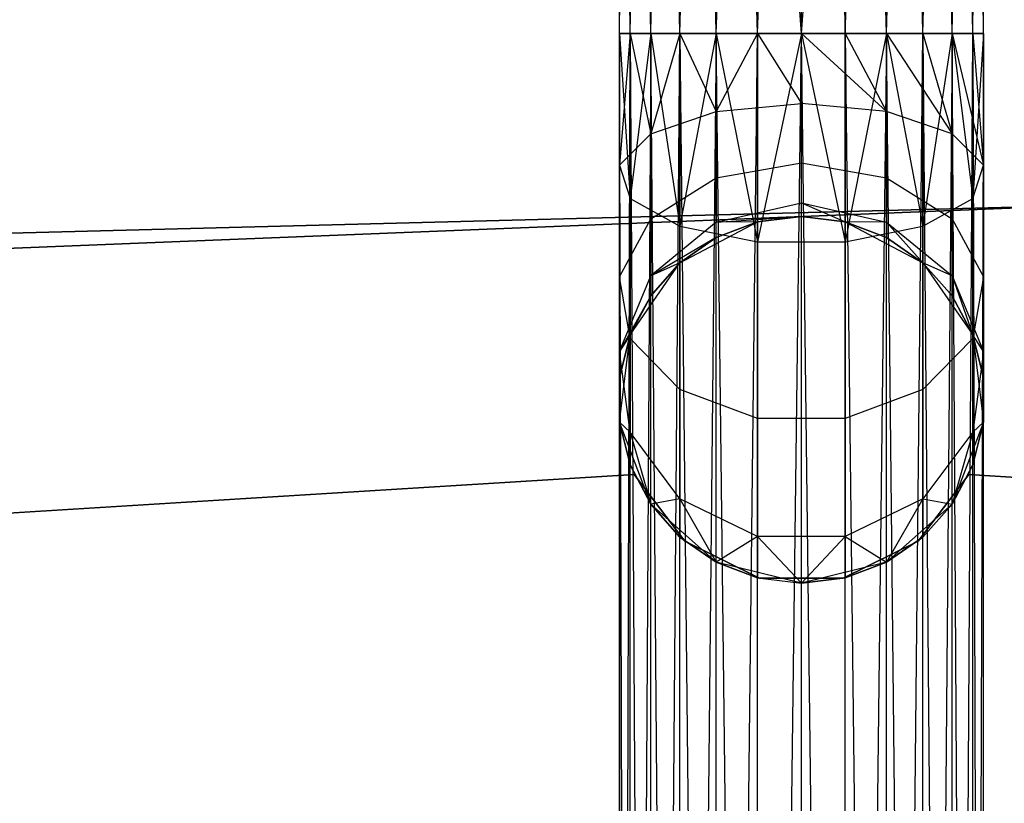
# Model space of a CAD drawing. Extents: x -91 to 92, y -91 to 92.
# Tile 153 of 256: x -4.05 to 1.32, y 59.09 to 63.36. Entities that reach past the tile are written whole.
import ezdxf

# ---------------------------------------------------------------- set-up
doc = ezdxf.new("R2010")
doc.units = 0
doc.header["$LTSCALE"] = 25.4
doc.layers.get('0').update_dxf_attribs({"linetype": 'CONTINUOUS'})

# ---------------------------------------------------------------- blocks, each defined once
blk = doc.blocks.new('NL2500012258_STL_2')
at = {"color": 0}
for p, q in [((91.4683, 62.8602, 27.3795), (91.526, 70.5521, 27.1454)), ((91.4683, 62.8602, 27.3795), (91.526, 70.5521, 27.1454)), ((91.4683, 62.8602, 27.3795), (91.4683, 70.5521, 27.6205)), ((91.4683, 62.8602, 27.3795), (91.4683, 70.5521, 27.6205)), ((91.4683, 62.8602, 27.6205), (91.4683, 70.5521, 27.6205)), ((91.4683, 62.8602, 27.6205), (91.4683, 70.5521, 27.6205)), ((91.526, 62.8602, 27.8546), (91.4683, 70.5521, 27.6205)), ((91.526, 62.8602, 27.8546), (91.4683, 70.5521, 27.6205)), ((91.6381, 62.8602, 26.9319), (91.526, 70.5521, 27.1454)), ((91.526, 62.8602, 27.1454), (91.526, 70.5521, 27.1454)), ((91.6381, 62.8602, 26.9319), (91.526, 70.5521, 27.1454)), ((91.526, 62.8602, 27.1454), (91.526, 70.5521, 27.1454)), ((91.526, 62.8602, 27.8546), (91.6381, 70.5521, 28.0681)), ((91.526, 62.8602, 27.8546), (91.6381, 70.5521, 28.0681)), ((91.6381, 62.8602, 26.9319), (91.7979, 70.5521, 26.7515)), ((91.6381, 62.8602, 26.9319), (91.7979, 70.5521, 26.7515)), ((91.6381, 62.8602, 28.0681), (91.6381, 70.5521, 28.0681)), ((91.6381, 62.8602, 28.0681), (91.6381, 70.5521, 28.0681)), ((91.7979, 62.8602, 28.2485), (91.6381, 70.5521, 28.0681)), ((91.7979, 62.8602, 28.2485), (91.6381, 70.5521, 28.0681)), ((91.9963, 62.8602, 26.6146), (91.7979, 70.5521, 26.7515)), ((91.7979, 62.8602, 26.7515), (91.7979, 70.5521, 26.7515)), ((91.9963, 62.8602, 26.6146), (91.7979, 70.5521, 26.7515)), ((91.7979, 62.8602, 26.7515), (91.7979, 70.5521, 26.7515)), ((91.7979, 62.8602, 28.2485), (91.9963, 70.5521, 28.3855)), ((91.7979, 62.8602, 28.2485), (91.9963, 70.5521, 28.3855)), ((91.9963, 62.8602, 26.6146), (92.2217, 70.5521, 26.5291)), ((91.9963, 62.8602, 26.6146), (92.2217, 70.5521, 26.5291)), ((91.9963, 62.8602, 28.3855), (91.9963, 70.5521, 28.3855)), ((91.9963, 62.8602, 28.3855), (91.9963, 70.5521, 28.3855)), ((92.2217, 62.8602, 28.4709), (91.9963, 70.5521, 28.3855)), ((92.2217, 62.8602, 28.4709), (91.9963, 70.5521, 28.3855)), ((92.2217, 62.8602, 26.5291), (92.2217, 70.5521, 26.5291)), ((92.2217, 62.8602, 26.5291), (92.2217, 70.5521, 26.5291)), ((92.2217, 62.8602, 28.4709), (92.4611, 70.5521, 28.5)), ((92.2217, 62.8602, 28.4709), (92.4611, 70.5521, 28.5)), ((92.4611, 70.5521, 28.5), (92.7004, 62.8602, 28.4709)), ((92.4611, 62.8602, 26.5), (92.4611, 70.5521, 26.5)), ((92.4611, 62.8602, 26.5), (92.4611, 70.5521, 26.5)), ((92.4611, 62.8602, 28.5), (92.4611, 70.5521, 28.5)), ((92.4611, 62.8602, 28.5), (92.4611, 70.5521, 28.5)), ((92.4611, 70.5521, 28.5), (92.7004, 62.8602, 28.4709)), ((92.7004, 62.8602, 28.4709), (92.9258, 70.5521, 28.3855)), ((92.7004, 62.8602, 28.4709), (92.9258, 70.5521, 28.3855)), ((92.9258, 62.8602, 26.6146), (92.7004, 70.5521, 26.5291)), ((92.9258, 62.8602, 26.6146), (92.7004, 70.5521, 26.5291)), ((92.7004, 62.8602, 26.5291), (92.7004, 70.5521, 26.5291)), ((92.7004, 62.8602, 26.5291), (92.7004, 70.5521, 26.5291)), ((92.9258, 62.8602, 28.3855), (92.9258, 70.5521, 28.3855)), ((92.9258, 62.8602, 28.3855), (92.9258, 70.5521, 28.3855)), ((93.1242, 62.8602, 28.2485), (92.9258, 70.5521, 28.3855)), ((93.1242, 62.8602, 28.2485), (92.9258, 70.5521, 28.3855)), ((92.9258, 62.8602, 26.6146), (93.1242, 70.5521, 26.7515)), ((92.9258, 62.8602, 26.6146), (93.1242, 70.5521, 26.7515)), ((93.1242, 62.8602, 28.2485), (93.284, 70.5521, 28.0681)), ((93.1242, 62.8602, 28.2485), (93.284, 70.5521, 28.0681)), ((93.284, 62.8602, 26.9319), (93.1242, 70.5521, 26.7515)), ((93.1242, 62.8602, 26.7515), (93.1242, 70.5521, 26.7515)), ((93.284, 62.8602, 26.9319), (93.1242, 70.5521, 26.7515)), ((93.1242, 62.8602, 26.7515), (93.1242, 70.5521, 26.7515)), ((93.284, 62.8602, 28.0681), (93.284, 70.5521, 28.0681)), ((93.284, 62.8602, 28.0681), (93.284, 70.5521, 28.0681)), ((93.3961, 62.8602, 27.8546), (93.284, 70.5521, 28.0681)), ((93.3961, 62.8602, 27.8546), (93.284, 70.5521, 28.0681)), ((93.284, 62.8602, 26.9319), (93.3961, 70.5521, 27.1454)), ((93.284, 62.8602, 26.9319), (93.3961, 70.5521, 27.1454)), ((93.3961, 62.8602, 27.8546), (93.4538, 70.5521, 27.6205)), ((93.3961, 62.8602, 27.8546), (93.4538, 70.5521, 27.6205)), ((93.4538, 62.8602, 27.3795), (93.3961, 70.5521, 27.1454)), ((93.3961, 62.8602, 27.1454), (93.3961, 70.5521, 27.1454)), ((93.4538, 62.8602, 27.3795), (93.3961, 70.5521, 27.1454)), ((93.3961, 62.8602, 27.1454), (93.3961, 70.5521, 27.1454)), ((93.4538, 62.8602, 27.6205), (93.4538, 70.5521, 27.6205)), ((93.4538, 62.8602, 27.6205), (93.4538, 70.5521, 27.6205)), ((93.4538, 62.8602, 27.3795), (93.4538, 70.5521, 27.6205)), ((93.4538, 62.8602, 27.3795), (93.4538, 70.5521, 27.6205)), ((92.2217, 62.8602, 178.4709), (92.2217, 65.9961, 178.2352)), ((92.2217, 62.8602, 178.4709), (92.2217, 65.9961, 178.2352)), ((92.4611, 62.8602, 178.5), (92.2217, 65.9961, 178.2352)), ((92.4611, 62.8602, 178.5), (92.2217, 65.9961, 178.2352)), ((92.4611, 62.8602, 178.5), (92.7004, 65.9961, 178.2352)), ((92.4611, 62.8602, 178.5), (92.7004, 65.9961, 178.2352)), ((92.7004, 62.8602, 178.4709), (92.7004, 65.9961, 178.2352)), ((92.7004, 62.8602, 178.4709), (92.7004, 65.9961, 178.2352)), ((91.7979, 62.8602, 178.2485), (91.7979, 65.9628, 178.0152)), ((91.7979, 62.8602, 178.2485), (91.7979, 65.9628, 178.0152)), ((93.1242, 62.8602, 178.2485), (93.1242, 65.9628, 178.0152)), ((93.1242, 62.8602, 178.2485), (93.1242, 65.9628, 178.0152)), ((91.526, 62.8602, 177.8546), (91.526, 65.9039, 177.6258)), ((91.526, 62.8602, 177.8546), (91.526, 65.9039, 177.6258)), ((93.3961, 62.8602, 177.8546), (93.3961, 65.9039, 177.6258)), ((93.3961, 62.8602, 177.8546), (93.3961, 65.9039, 177.6258)), ((91.4683, 62.8602, 177.3795), (91.4683, 65.8329, 177.156)), ((91.4683, 62.8602, 177.3795), (91.4683, 65.8329, 177.156)), ((93.4538, 62.8602, 177.3795), (93.4538, 65.8329, 177.156)), ((93.4538, 62.8602, 177.3795), (93.4538, 65.8329, 177.156)), ((91.6381, 62.8602, 176.9319), (91.6381, 65.7659, 176.7135)), ((91.6381, 62.8602, 176.9319), (91.6381, 65.7659, 176.7135)), ((93.284, 62.8602, 176.9319), (93.284, 65.7659, 176.7135)), ((93.284, 62.8602, 176.9319), (93.284, 65.7659, 176.7135)), ((91.9963, 62.8602, 176.6145), (91.9963, 65.7185, 176.3996)), ((91.9963, 62.8602, 176.6145), (91.9963, 65.7185, 176.3996)), ((92.4611, 62.8602, 176.5), (92.4611, 65.7013, 176.2864)), ((92.4611, 62.8602, 176.5), (92.4611, 65.7013, 176.2864)), ((92.9258, 62.8602, 176.6145), (92.9258, 65.7185, 176.3996)), ((92.9258, 62.8602, 176.6145), (92.9258, 65.7185, 176.3996)), ((91.4683, 62.8602, 177.3795), (91.4683, 43.6102, 177.6205)), ((91.4683, 43.6102, 177.3795), (91.4683, 62.8602, 177.3795)), ((91.4683, 62.8602, 177.3795), (91.4683, 43.6102, 177.6205)), ((91.4683, 43.6102, 177.6205), (91.526, 62.8602, 177.8546)), ((91.526, 62.8602, 177.8546), (91.4683, 62.8602, 177.3795)), ((91.4683, 43.6102, 177.6205), (91.526, 62.8602, 177.8546)), ((91.526, 43.6102, 177.1454), (91.4683, 62.8602, 177.3795)), ((91.4683, 62.8602, 177.3795), (91.6381, 62.8602, 176.9319)), ((91.526, 43.6102, 177.1454), (91.4683, 62.8602, 177.3795)), ((91.4683, 43.6102, 177.3795), (91.4683, 62.8602, 177.3795)), ((91.4683, 62.8602, 177.3795), (91.6381, 62.8602, 176.9319)), ((91.526, 62.8602, 177.8546), (91.4683, 62.8602, 177.3795)), ((91.526, 62.8602, 27.1454), (91.4683, 62.8602, 27.3795)), ((91.4683, 62.8602, 27.3795), (91.4683, 62.1409, 27.2364)), ((91.4683, 62.8602, 27.6205), (91.4683, 62.1409, 27.2364)), ((91.4683, 62.8602, 27.6205), (91.526, 62.8602, 27.8546)), ((91.4683, 62.8602, 27.6205), (91.526, 62.8602, 27.8546)), ((91.4683, 62.8602, 27.6205), (91.526, 61.9591, 27.6754)), ((91.4683, 62.8602, 27.6205), (91.526, 61.9591, 27.6754)), ((91.4683, 62.8602, 27.6205), (91.4683, 62.1409, 27.2364)), ((91.4683, 62.8602, 27.3795), (91.4683, 62.1409, 27.2364)), ((91.526, 62.8602, 27.1454), (91.4683, 62.8602, 27.3795)), ((91.526, 62.8602, 27.1454), (91.4683, 62.1409, 27.2364)), ((91.526, 62.8602, 27.1454), (91.4683, 62.1409, 27.2364)), ((91.526, 62.8602, 177.8546), (91.6381, 43.6102, 178.0681)), ((91.7979, 62.8602, 178.2485), (91.526, 62.8602, 177.8546)), ((91.526, 43.6102, 177.8546), (91.526, 62.8602, 177.8546)), ((91.526, 43.6102, 177.8546), (91.526, 62.8602, 177.8546)), ((91.526, 62.8602, 177.8546), (91.6381, 43.6102, 178.0681)), ((91.6381, 62.8602, 176.9319), (91.526, 43.6102, 177.1454)), ((91.6381, 62.8602, 176.9319), (91.526, 43.6102, 177.1454)), ((91.7979, 62.8602, 178.2485), (91.526, 62.8602, 177.8546)), ((91.6381, 62.8602, 26.9319), (91.526, 62.8602, 27.1454)), ((91.526, 62.8602, 27.8546), (91.6381, 62.8602, 28.0681)), ((91.6381, 62.8602, 28.0681), (91.526, 61.9591, 27.6754)), ((91.526, 62.8602, 27.8546), (91.6381, 62.8602, 28.0681)), ((91.526, 62.8602, 27.8546), (91.526, 61.9591, 27.6754)), ((91.6381, 62.8602, 28.0681), (91.526, 61.9591, 27.6754)), ((91.526, 62.8602, 27.8546), (91.526, 61.9591, 27.6754)), ((91.526, 62.8602, 27.1454), (91.6381, 62.3122, 26.8229)), ((91.6381, 62.8602, 26.9319), (91.526, 62.8602, 27.1454)), ((91.526, 62.8602, 27.1454), (91.6381, 62.3122, 26.8229)), ((91.6381, 43.6102, 178.0681), (91.7979, 62.8602, 178.2485)), ((91.6381, 43.6102, 178.0681), (91.7979, 62.8602, 178.2485)), ((91.7979, 43.6102, 176.7515), (91.6381, 62.8602, 176.9319)), ((91.6381, 62.8602, 176.9319), (91.9963, 62.8602, 176.6145)), ((91.7979, 43.6102, 176.7515), (91.6381, 62.8602, 176.9319)), ((91.6381, 43.6102, 176.9319), (91.6381, 62.8602, 176.9319)), ((91.6381, 43.6102, 176.9319), (91.6381, 62.8602, 176.9319)), ((91.6381, 62.8602, 176.9319), (91.9963, 62.8602, 176.6145)), ((91.7979, 62.8602, 26.7515), (91.6381, 62.8602, 26.9319)), ((91.6381, 62.8602, 28.0681), (91.7979, 62.8602, 28.2485)), ((91.6381, 62.8602, 28.0681), (91.7979, 62.8602, 28.2485)), ((91.6381, 62.8602, 28.0681), (91.7979, 61.8084, 28.0393)), ((91.6381, 62.8602, 28.0681), (91.7979, 61.8084, 28.0393)), ((91.6381, 62.8602, 26.9319), (91.6381, 62.3122, 26.8229)), ((91.6381, 62.8602, 26.9319), (91.6381, 62.3122, 26.8229)), ((91.7979, 62.8602, 26.7515), (91.6381, 62.8602, 26.9319)), ((91.7979, 62.8602, 26.7515), (91.6381, 62.3122, 26.8229)), ((91.7979, 62.8602, 26.7515), (91.6381, 62.3122, 26.8229)), ((91.7979, 62.8602, 178.2485), (91.9963, 43.6102, 178.3855)), ((92.2217, 62.8602, 178.4709), (91.7979, 62.8602, 178.2485)), ((91.7979, 43.6102, 178.2485), (91.7979, 62.8602, 178.2485)), ((91.7979, 43.6102, 178.2485), (91.7979, 62.8602, 178.2485)), ((91.7979, 62.8602, 178.2485), (91.9963, 43.6102, 178.3855)), ((91.9963, 62.8602, 176.6145), (91.7979, 43.6102, 176.7515)), ((91.9963, 62.8602, 176.6145), (91.7979, 43.6102, 176.7515)), ((92.2217, 62.8602, 178.4709), (91.7979, 62.8602, 178.2485)), ((91.9963, 62.8602, 26.6146), (91.7979, 62.8602, 26.7515)), ((91.7979, 62.8602, 28.2485), (91.9963, 62.8602, 28.3855)), ((91.9963, 62.8602, 28.3855), (91.7979, 61.8084, 28.0393)), ((91.7979, 62.8602, 28.2485), (91.9963, 62.8602, 28.3855)), ((91.7979, 62.8602, 28.2485), (91.7979, 61.8084, 28.0393)), ((91.9963, 62.8602, 28.3855), (91.7979, 61.8084, 28.0393)), ((91.7979, 62.8602, 28.2485), (91.7979, 61.8084, 28.0393)), ((91.7979, 62.8602, 26.7515), (91.9963, 62.4337, 26.5297)), ((91.7979, 62.8602, 26.7515), (91.9963, 62.4337, 26.5297)), ((91.9963, 62.8602, 26.6146), (91.7979, 62.8602, 26.7515)), ((91.9963, 43.6102, 178.3855), (92.2217, 62.8602, 178.4709)), ((91.9963, 43.6102, 178.3855), (92.2217, 62.8602, 178.4709)), ((92.2217, 43.6102, 176.5291), (91.9963, 62.8602, 176.6145)), ((91.9963, 62.8602, 176.6145), (92.4611, 62.8602, 176.5)), ((92.2217, 43.6102, 176.5291), (91.9963, 62.8602, 176.6145)), ((91.9963, 43.6102, 176.6145), (91.9963, 62.8602, 176.6145)), ((91.9963, 43.6102, 176.6145), (91.9963, 62.8602, 176.6145)), ((91.9963, 62.8602, 176.6145), (92.4611, 62.8602, 176.5)), ((92.2217, 62.8602, 26.5291), (91.9963, 62.8602, 26.6146)), ((91.9963, 62.8602, 28.3855), (92.2217, 62.8602, 28.4709)), ((91.9963, 62.8602, 28.3855), (92.2217, 62.8602, 28.4709)), ((91.9963, 62.8602, 28.3855), (92.2217, 61.7232, 28.2448)), ((91.9963, 62.8602, 28.3855), (92.2217, 61.7232, 28.2448)), ((91.9963, 62.8602, 26.6146), (91.9963, 62.4337, 26.5297)), ((91.9963, 62.8602, 26.6146), (91.9963, 62.4337, 26.5297)), ((92.2217, 62.8602, 26.5291), (91.9963, 62.8602, 26.6146)), ((92.2217, 62.8602, 26.5291), (91.9963, 62.4337, 26.5297)), ((92.2217, 62.8602, 26.5291), (91.9963, 62.4337, 26.5297)), ((92.2217, 43.6102, 178.4709), (92.2217, 62.8602, 178.4709)), ((92.2217, 43.6102, 178.4709), (92.2217, 62.8602, 178.4709)), ((92.4611, 62.8602, 178.5), (92.2217, 62.8602, 178.4709)), ((92.2217, 43.6102, 176.5291), (92.4611, 62.8602, 176.5)), ((92.2217, 43.6102, 176.5291), (92.4611, 62.8602, 176.5)), ((92.4611, 62.8602, 178.5), (92.2217, 62.8602, 178.4709)), ((92.4611, 62.8602, 26.5), (92.2217, 62.8602, 26.5291)), ((92.2217, 62.8602, 28.4709), (92.4611, 62.8602, 28.5)), ((92.4611, 62.8602, 28.5), (92.2217, 61.7232, 28.2448)), ((92.2217, 62.8602, 28.4709), (92.4611, 62.8602, 28.5)), ((92.2217, 62.8602, 28.4709), (92.2217, 61.7232, 28.2448)), ((92.4611, 62.8602, 28.5), (92.2217, 61.7232, 28.2448)), ((92.2217, 62.8602, 28.4709), (92.2217, 61.7232, 28.2448)), ((92.2217, 62.8602, 26.5291), (92.4611, 62.4775, 26.4239)), ((92.2217, 62.8602, 26.5291), (92.4611, 62.4775, 26.4239)), ((92.4611, 62.8602, 26.5), (92.2217, 62.8602, 26.5291)), ((92.4611, 62.8602, 176.5), (92.9258, 62.8602, 176.6145)), ((92.7004, 43.6102, 176.5291), (92.4611, 62.8602, 176.5)), ((92.4611, 43.6102, 178.5), (92.4611, 62.8602, 178.5)), ((92.4611, 43.6102, 178.5), (92.4611, 62.8602, 178.5)), ((92.7004, 62.8602, 178.4709), (92.4611, 62.8602, 178.5)), ((92.4611, 43.6102, 176.5), (92.4611, 62.8602, 176.5)), ((92.7004, 43.6102, 176.5291), (92.4611, 62.8602, 176.5)), ((92.4611, 43.6102, 176.5), (92.4611, 62.8602, 176.5)), ((92.7004, 62.8602, 178.4709), (92.4611, 62.8602, 178.5)), ((92.4611, 62.8602, 176.5), (92.9258, 62.8602, 176.6145)), ((92.7004, 62.8602, 26.5291), (92.4611, 62.8602, 26.5)), ((92.4611, 62.8602, 28.5), (92.7004, 62.8602, 28.4709)), ((92.4611, 62.4775, 26.4239), (92.4611, 62.8602, 26.5)), ((92.4611, 62.8602, 26.5), (92.9258, 62.4337, 26.5297)), ((92.7004, 62.8602, 26.5291), (92.4611, 62.8602, 26.5)), ((92.4611, 62.8602, 26.5), (92.9258, 62.4337, 26.5297)), ((92.4611, 62.8602, 28.5), (92.7004, 62.8602, 28.4709)), ((92.4611, 62.8602, 28.5), (92.7004, 61.7232, 28.2448)), ((92.4611, 62.8602, 28.5), (92.7004, 61.7232, 28.2448)), ((92.4611, 62.4775, 26.4239), (92.4611, 62.8602, 26.5)), ((92.9258, 62.8602, 176.6145), (92.7004, 43.6102, 176.5291)), ((92.9258, 62.8602, 176.6145), (92.7004, 43.6102, 176.5291)), ((92.7004, 62.8602, 178.4709), (92.9258, 43.6102, 178.3855)), ((93.1242, 62.8602, 178.2485), (92.7004, 62.8602, 178.4709)), ((92.7004, 43.6102, 178.4709), (92.7004, 62.8602, 178.4709)), ((92.7004, 43.6102, 178.4709), (92.7004, 62.8602, 178.4709)), ((92.7004, 62.8602, 178.4709), (92.9258, 43.6102, 178.3855)), ((93.1242, 62.8602, 178.2485), (92.7004, 62.8602, 178.4709)), ((92.7004, 62.8602, 28.4709), (92.9258, 62.8602, 28.3855)), ((92.9258, 62.8602, 26.6146), (92.7004, 62.8602, 26.5291)), ((92.7004, 62.8602, 26.5291), (92.9258, 62.4337, 26.5297)), ((92.7004, 62.8602, 26.5291), (92.9258, 62.4337, 26.5297)), ((92.9258, 62.8602, 26.6146), (92.7004, 62.8602, 26.5291)), ((92.9258, 62.8602, 28.3855), (92.7004, 61.7232, 28.2448)), ((92.7004, 62.8602, 28.4709), (92.9258, 62.8602, 28.3855)), ((92.7004, 62.8602, 28.4709), (92.7004, 61.7232, 28.2448)), ((92.9258, 62.8602, 28.3855), (92.7004, 61.7232, 28.2448)), ((92.7004, 62.8602, 28.4709), (92.7004, 61.7232, 28.2448)), ((93.1242, 43.6102, 176.7515), (92.9258, 62.8602, 176.6145)), ((92.9258, 62.8602, 176.6145), (93.284, 62.8602, 176.9319)), ((93.1242, 43.6102, 176.7515), (92.9258, 62.8602, 176.6145)), ((92.9258, 43.6102, 176.6145), (92.9258, 62.8602, 176.6145)), ((92.9258, 43.6102, 176.6145), (92.9258, 62.8602, 176.6145)), ((92.9258, 43.6102, 178.3855), (93.1242, 62.8602, 178.2485)), ((92.9258, 43.6102, 178.3855), (93.1242, 62.8602, 178.2485)), ((92.9258, 62.8602, 176.6145), (93.284, 62.8602, 176.9319)), ((92.9258, 62.8602, 28.3855), (93.1242, 62.8602, 28.2485)), ((93.1242, 62.8602, 26.7515), (92.9258, 62.8602, 26.6146)), ((92.9258, 62.8602, 26.6146), (92.9258, 62.4337, 26.5297)), ((92.9258, 62.8602, 26.6146), (92.9258, 62.4337, 26.5297)), ((92.9258, 62.8602, 26.6146), (93.284, 62.3122, 26.8229)), ((93.1242, 62.8602, 26.7515), (92.9258, 62.8602, 26.6146)), ((92.9258, 62.8602, 26.6146), (93.284, 62.3122, 26.8229)), ((92.9258, 62.8602, 28.3855), (93.1242, 62.8602, 28.2485)), ((92.9258, 62.8602, 28.3855), (93.1242, 61.8084, 28.0393)), ((92.9258, 62.8602, 28.3855), (93.1242, 61.8084, 28.0393)), ((93.284, 62.8602, 176.9319), (93.1242, 43.6102, 176.7515)), ((93.284, 62.8602, 176.9319), (93.1242, 43.6102, 176.7515)), ((93.1242, 62.8602, 178.2485), (93.284, 43.6102, 178.0681)), ((93.3961, 62.8602, 177.8546), (93.1242, 62.8602, 178.2485)), ((93.1242, 43.6102, 178.2485), (93.1242, 62.8602, 178.2485)), ((93.1242, 43.6102, 178.2485), (93.1242, 62.8602, 178.2485)), ((93.1242, 62.8602, 178.2485), (93.284, 43.6102, 178.0681)), ((93.3961, 62.8602, 177.8546), (93.1242, 62.8602, 178.2485)), ((93.1242, 62.8602, 28.2485), (93.284, 62.8602, 28.0681)), ((93.284, 62.8602, 26.9319), (93.1242, 62.8602, 26.7515)), ((93.1242, 62.8602, 26.7515), (93.284, 62.3122, 26.8229)), ((93.1242, 62.8602, 26.7515), (93.284, 62.3122, 26.8229)), ((93.284, 62.8602, 26.9319), (93.1242, 62.8602, 26.7515)), ((93.284, 62.8602, 28.0681), (93.1242, 61.8084, 28.0393)), ((93.1242, 62.8602, 28.2485), (93.284, 62.8602, 28.0681)), ((93.1242, 62.8602, 28.2485), (93.1242, 61.8084, 28.0393)), ((93.284, 62.8602, 28.0681), (93.1242, 61.8084, 28.0393)), ((93.1242, 62.8602, 28.2485), (93.1242, 61.8084, 28.0393)), ((93.3961, 43.6102, 177.1454), (93.284, 62.8602, 176.9319)), ((93.284, 62.8602, 176.9319), (93.4538, 62.8602, 177.3795)), ((93.3961, 43.6102, 177.1454), (93.284, 62.8602, 176.9319)), ((93.284, 43.6102, 176.9319), (93.284, 62.8602, 176.9319)), ((93.284, 43.6102, 176.9319), (93.284, 62.8602, 176.9319)), ((93.284, 43.6102, 178.0681), (93.3961, 62.8602, 177.8546)), ((93.284, 43.6102, 178.0681), (93.3961, 62.8602, 177.8546)), ((93.284, 62.8602, 176.9319), (93.4538, 62.8602, 177.3795)), ((93.284, 62.8602, 28.0681), (93.3961, 62.8602, 27.8546)), ((93.3961, 62.8602, 27.1454), (93.284, 62.8602, 26.9319)), ((93.284, 62.8602, 26.9319), (93.284, 62.3122, 26.8229)), ((93.284, 62.8602, 26.9319), (93.284, 62.3122, 26.8229)), ((93.284, 62.8602, 26.9319), (93.4538, 62.1409, 27.2364)), ((93.284, 62.8602, 26.9319), (93.4538, 62.1409, 27.2364)), ((93.3961, 62.8602, 27.1454), (93.284, 62.8602, 26.9319)), ((93.284, 62.8602, 28.0681), (93.3961, 62.8602, 27.8546)), ((93.284, 62.8602, 28.0681), (93.3961, 61.9591, 27.6754)), ((93.284, 62.8602, 28.0681), (93.3961, 61.9591, 27.6754)), ((93.4538, 62.8602, 177.3795), (93.3961, 43.6102, 177.1454)), ((93.3961, 62.8602, 177.8546), (93.4538, 43.6102, 177.6205)), ((93.4538, 62.8602, 177.3795), (93.3961, 62.8602, 177.8546)), ((93.4538, 62.8602, 177.3795), (93.3961, 43.6102, 177.1454)), ((93.3961, 43.6102, 177.8546), (93.3961, 62.8602, 177.8546)), ((93.3961, 43.6102, 177.8546), (93.3961, 62.8602, 177.8546)), ((93.3961, 62.8602, 177.8546), (93.4538, 43.6102, 177.6205)), ((93.4538, 62.8602, 177.3795), (93.3961, 62.8602, 177.8546)), ((93.3961, 62.8602, 27.8546), (93.4538, 62.8602, 27.6205)), ((93.4538, 62.8602, 27.3795), (93.3961, 62.8602, 27.1454)), ((93.3961, 62.8602, 27.1454), (93.4538, 62.1409, 27.2364)), ((93.4538, 62.8602, 27.3795), (93.3961, 62.8602, 27.1454)), ((93.3961, 62.8602, 27.1454), (93.4538, 62.1409, 27.2364)), ((93.4538, 62.8602, 27.6205), (93.3961, 61.9591, 27.6754)), ((93.3961, 62.8602, 27.8546), (93.4538, 62.8602, 27.6205)), ((93.3961, 62.8602, 27.8546), (93.3961, 61.9591, 27.6754)), ((93.4538, 62.8602, 27.6205), (93.3961, 61.9591, 27.6754)), ((93.3961, 62.8602, 27.8546), (93.3961, 61.9591, 27.6754)), ((93.4538, 43.6102, 177.3795), (93.4538, 62.8602, 177.3795)), ((93.4538, 43.6102, 177.6205), (93.4538, 62.8602, 177.3795)), ((93.4538, 43.6102, 177.6205), (93.4538, 62.8602, 177.3795)), ((93.4538, 43.6102, 177.3795), (93.4538, 62.8602, 177.3795)), ((93.4538, 62.8602, 27.6205), (93.4538, 62.1409, 27.2364)), ((93.4538, 62.8602, 27.3795), (93.4538, 62.1409, 27.2364)), ((93.4538, 62.8602, 27.3795), (93.4538, 62.1409, 27.2364)), ((93.4538, 62.8602, 27.6205), (93.4538, 62.1409, 27.2364)), ((91.9963, 62.4337, 26.5297), (92.4611, 62.4775, 26.4239)), ((91.9963, 62.4337, 26.5297), (92.4611, 62.4775, 26.4239)), ((92.9258, 62.4337, 26.5297), (92.4611, 62.4775, 26.4239)), ((92.4611, 62.1531, 26.2071), (92.4611, 62.4775, 26.4239)), ((92.9258, 62.4337, 26.5297), (92.4611, 62.4775, 26.4239)), ((92.4611, 62.1531, 26.2071), (92.4611, 62.4775, 26.4239)), ((91.6381, 62.3122, 26.8229), (91.9963, 62.4337, 26.5297)), ((91.6381, 62.3122, 26.8229), (91.9963, 62.4337, 26.5297)), ((91.9963, 62.4337, 26.5297), (91.9963, 62.0721, 26.2881)), ((91.9963, 62.4337, 26.5297), (91.9963, 62.0721, 26.2881)), ((93.284, 62.3122, 26.8229), (92.9258, 62.4337, 26.5297)), ((92.9258, 62.4337, 26.5297), (92.9258, 62.0721, 26.2881)), ((92.9258, 62.4337, 26.5297), (92.9258, 62.0721, 26.2881)), ((93.284, 62.3122, 26.8229), (92.9258, 62.4337, 26.5297)), ((91.6381, 62.3122, 26.8229), (91.4683, 62.1409, 27.2364)), ((91.6381, 62.3122, 26.8229), (91.4683, 62.1409, 27.2364)), ((91.6381, 62.3122, 26.8229), (91.6381, 61.8476, 26.5125)), ((91.6381, 62.3122, 26.8229), (91.6381, 61.8476, 26.5125)), ((93.4538, 62.1409, 27.2364), (93.284, 62.3122, 26.8229)), ((93.284, 62.3122, 26.8229), (93.284, 61.8476, 26.5125)), ((93.284, 62.3122, 26.8229), (93.284, 61.8476, 26.5125)), ((93.4538, 62.1409, 27.2364), (93.284, 62.3122, 26.8229)), ((91.4683, 62.1409, 27.2364), (91.526, 61.9591, 27.6754)), ((91.4683, 62.1409, 27.2364), (91.526, 61.9591, 27.6754)), ((91.4683, 62.1409, 27.2364), (91.4683, 61.5312, 26.829)), ((91.4683, 62.1409, 27.2364), (91.4683, 61.5312, 26.829)), ((91.9963, 62.0721, 26.2881), (92.4611, 62.1531, 26.2071)), ((91.9963, 62.0721, 26.2881), (92.4611, 62.1531, 26.2071)), ((92.4611, 61.9363, 25.8827), (92.4611, 62.1531, 26.2071)), ((92.4611, 62.1531, 26.2071), (92.9258, 62.0721, 26.2881)), ((92.4611, 62.1531, 26.2071), (92.9258, 62.0721, 26.2881)), ((92.4611, 61.9363, 25.8827), (92.4611, 62.1531, 26.2071)), ((93.3961, 61.9591, 27.6754), (93.4538, 62.1409, 27.2364)), ((93.3961, 61.9591, 27.6754), (93.4538, 62.1409, 27.2364)), ((93.4538, 62.1409, 27.2364), (93.4538, 61.5312, 26.829)), ((93.4538, 62.1409, 27.2364), (93.4538, 61.5312, 26.829)), ((91.6381, 61.8476, 26.5125), (91.9963, 62.0721, 26.2881)), ((91.6381, 61.8476, 26.5125), (91.9963, 62.0721, 26.2881)), ((91.9963, 62.0721, 26.2881), (91.9963, 61.8305, 25.9265)), ((91.9963, 62.0721, 26.2881), (91.9963, 61.8305, 25.9265)), ((92.9258, 62.0721, 26.2881), (92.9258, 61.8305, 25.9265)), ((92.9258, 62.0721, 26.2881), (92.9258, 61.8305, 25.9265)), ((92.9258, 62.0721, 26.2881), (93.284, 61.8476, 26.5125)), ((92.9258, 62.0721, 26.2881), (93.284, 61.8476, 26.5125)), ((94.0399, 61.9238, 19), (85.9429, 61.6, 19)), ((85.9429, 61.6, 20), (94.0399, 61.9238, 20)), ((94.0399, 61.9238, 19), (85.9429, 61.6, 19)), ((85.9429, 61.6, 20), (94.0399, 61.9238, 20)), ((86.8012, 61.735, 26.5), (94.9084, 61.9456, 26.5)), ((94.9084, 61.9456, 17), (86.8012, 61.735, 17)), ((94.9084, 61.9456, 17), (86.8012, 61.735, 17)), ((86.8012, 61.735, 26.5), (94.9084, 61.9456, 26.5)), ((91.526, 61.9591, 27.6754), (91.7979, 61.8084, 28.0393)), ((91.526, 61.9591, 27.6754), (91.7979, 61.8084, 28.0393)), ((91.526, 61.9591, 27.6754), (91.526, 61.1952, 27.165)), ((91.526, 61.9591, 27.6754), (91.526, 61.1952, 27.165)), ((91.9963, 61.8305, 25.9265), (92.4611, 61.9363, 25.8827)), ((91.9963, 61.8305, 25.9265), (92.4611, 61.9363, 25.8827)), ((92.4611, 61.8602, 25.5), (92.4611, 61.9363, 25.8827)), ((92.4611, 61.9363, 25.8827), (92.7004, 61.8311, 25.5)), ((92.4611, 61.9363, 25.8827), (92.7004, 61.8311, 25.5)), ((92.4611, 61.9363, 25.8827), (92.9258, 61.8305, 25.9265)), ((92.4611, 61.9363, 25.8827), (92.9258, 61.8305, 25.9265)), ((92.4611, 61.8602, 25.5), (92.4611, 61.9363, 25.8827)), ((93.1242, 61.8084, 28.0393), (93.3961, 61.9591, 27.6754)), ((93.1242, 61.8084, 28.0393), (93.3961, 61.9591, 27.6754)), ((93.3961, 61.9591, 27.6754), (93.3961, 61.1952, 27.165)), ((93.3961, 61.9591, 27.6754), (93.3961, 61.1952, 27.165)), ((91.9963, 61.8305, 25.9265), (92.4611, 61.8602, 25.5)), ((91.9963, 61.8305, 25.9265), (92.4611, 61.8602, 25.5)), ((92.2217, 61.8311, 20), (92.4611, 61.8602, 20)), ((92.4611, 61.8602, 25.5), (92.2217, 61.8311, 25.5)), ((92.4611, 61.8602, 25.5), (92.2217, 61.8311, 25.5)), ((92.2217, 61.8311, 20), (92.4611, 61.8602, 20)), ((92.4611, 61.8602, 20), (92.7004, 61.8311, 20)), ((92.7004, 61.8311, 25.5), (92.4611, 61.8602, 25.5)), ((92.4611, 61.8602, 25.5), (92.4611, 61.8602, 20)), ((92.4611, 61.8602, 25.5), (92.4611, 61.8602, 20)), ((92.7004, 61.8311, 25.5), (92.4611, 61.8602, 25.5)), ((92.4611, 61.8602, 20), (92.7004, 61.8311, 20)), ((91.4683, 61.5312, 26.829), (91.6381, 61.8476, 26.5125)), ((91.4683, 61.5312, 26.829), (91.6381, 61.8476, 26.5125)), ((91.6381, 61.8476, 26.5125), (91.6381, 61.5372, 26.048)), ((91.6381, 61.8476, 26.5125), (91.6381, 61.5372, 26.048)), ((91.9963, 61.8305, 25.9265), (91.6381, 61.5372, 26.048)), ((91.9963, 61.8305, 25.9265), (91.6381, 61.5372, 26.048)), ((91.7979, 61.6087, 20), (92.2217, 61.8311, 20)), ((91.7979, 61.6087, 20), (92.2217, 61.8311, 20)), ((91.7979, 61.8084, 28.0393), (92.2217, 61.7232, 28.2448)), ((91.7979, 61.8084, 28.0393), (92.2217, 61.7232, 28.2448)), ((91.7979, 61.8084, 28.0393), (91.7979, 60.9167, 27.4435)), ((91.7979, 61.8084, 28.0393), (91.7979, 60.9167, 27.4435)), ((92.2217, 61.8311, 25.5), (91.9963, 61.8305, 25.9265)), ((92.2217, 61.8311, 25.5), (91.9963, 61.8305, 25.9265)), ((92.2217, 61.8311, 25.5), (91.9963, 61.7456, 25.5)), ((91.9963, 61.7456, 25.5), (92.2217, 61.8311, 20)), ((91.9963, 61.7456, 25.5), (92.2217, 61.8311, 20)), ((92.2217, 61.8311, 25.5), (91.9963, 61.7456, 25.5)), ((91.9963, 61.7456, 25.5), (91.9963, 61.8305, 25.9265)), ((91.9963, 61.7456, 25.5), (91.9963, 61.8305, 25.9265)), ((92.2217, 61.8311, 25.5), (92.2217, 61.8311, 20)), ((92.2217, 61.8311, 25.5), (92.2217, 61.8311, 20)), ((92.7004, 61.8311, 20), (93.1242, 61.6087, 20)), ((92.9258, 61.8305, 25.9265), (92.7004, 61.8311, 25.5)), ((92.9258, 61.8305, 25.9265), (92.7004, 61.8311, 25.5)), ((92.9258, 61.7456, 25.5), (92.7004, 61.8311, 25.5)), ((92.7004, 61.8311, 20), (92.9258, 61.7456, 25.5)), ((92.7004, 61.8311, 20), (93.1242, 61.6087, 20)), ((92.7004, 61.8311, 25.5), (92.7004, 61.8311, 20)), ((92.7004, 61.8311, 25.5), (92.7004, 61.8311, 20)), ((92.9258, 61.7456, 25.5), (92.7004, 61.8311, 25.5)), ((92.7004, 61.8311, 20), (92.9258, 61.7456, 25.5)), ((92.7004, 61.7232, 28.2448), (93.1242, 61.8084, 28.0393)), ((92.7004, 61.7232, 28.2448), (93.1242, 61.8084, 28.0393)), ((92.9258, 61.8305, 25.9265), (92.9258, 61.7456, 25.5)), ((92.9258, 61.8305, 25.9265), (92.9258, 61.7456, 25.5)), ((92.9258, 61.8305, 25.9265), (93.1242, 61.6087, 25.5)), ((92.9258, 61.8305, 25.9265), (93.1242, 61.6087, 25.5)), ((92.9258, 61.8305, 25.9265), (93.284, 61.5372, 26.048)), ((92.9258, 61.8305, 25.9265), (93.284, 61.5372, 26.048)), ((93.1242, 61.8084, 28.0393), (93.1242, 60.9167, 27.4435)), ((93.1242, 61.8084, 28.0393), (93.1242, 60.9167, 27.4435)), ((93.284, 61.8476, 26.5125), (93.284, 61.5372, 26.048)), ((93.284, 61.8476, 26.5125), (93.284, 61.5372, 26.048)), ((93.284, 61.8476, 26.5125), (93.4538, 61.5312, 26.829)), ((93.284, 61.8476, 26.5125), (93.4538, 61.5312, 26.829)), ((91.9963, 61.7456, 25.5), (91.6381, 61.5372, 26.048)), ((91.9963, 61.7456, 25.5), (91.6381, 61.5372, 26.048)), ((91.9963, 61.7456, 25.5), (91.7979, 61.6087, 25.5)), ((91.7979, 61.6087, 20), (91.9963, 61.7456, 25.5)), ((91.9963, 61.7456, 25.5), (91.7979, 61.6087, 25.5)), ((91.7979, 61.6087, 20), (91.9963, 61.7456, 25.5)), ((92.2217, 61.7232, 28.2448), (92.7004, 61.7232, 28.2448)), ((92.2217, 61.7232, 28.2448), (92.7004, 61.7232, 28.2448)), ((92.2217, 61.7232, 28.2448), (92.2217, 60.7594, 27.6008)), ((92.2217, 61.7232, 28.2448), (92.2217, 60.7594, 27.6008)), ((92.7004, 61.7232, 28.2448), (92.7004, 60.7594, 27.6008)), ((92.7004, 61.7232, 28.2448), (92.7004, 60.7594, 27.6008)), ((93.1242, 61.6087, 25.5), (92.9258, 61.7456, 25.5)), ((92.9258, 61.7456, 25.5), (93.1242, 61.6087, 20)), ((92.9258, 61.7456, 25.5), (93.1242, 61.6087, 20)), ((93.1242, 61.6087, 25.5), (92.9258, 61.7456, 25.5)), ((91.526, 61.2148, 20), (91.7979, 61.6087, 20)), ((91.526, 61.2148, 20), (91.7979, 61.6087, 20)), ((91.7979, 61.6087, 25.5), (91.6381, 61.5372, 26.048)), ((91.7979, 61.6087, 25.5), (91.6381, 61.5372, 26.048)), ((91.7979, 61.6087, 25.5), (91.6381, 61.4282, 25.5)), ((91.6381, 61.4282, 25.5), (91.7979, 61.6087, 20)), ((91.6381, 61.4282, 25.5), (91.7979, 61.6087, 20)), ((91.7979, 61.6087, 25.5), (91.6381, 61.4282, 25.5)), ((91.7979, 61.6087, 25.5), (91.7979, 61.6087, 20)), ((91.7979, 61.6087, 25.5), (91.7979, 61.6087, 20)), ((93.1242, 61.6087, 20), (93.3961, 61.2148, 20)), ((93.284, 61.5372, 26.048), (93.1242, 61.6087, 25.5)), ((93.284, 61.5372, 26.048), (93.1242, 61.6087, 25.5)), ((93.284, 61.4282, 25.5), (93.1242, 61.6087, 25.5)), ((93.1242, 61.6087, 20), (93.284, 61.4282, 25.5)), ((93.1242, 61.6087, 20), (93.3961, 61.2148, 20)), ((93.1242, 61.6087, 25.5), (93.1242, 61.6087, 20)), ((93.1242, 61.6087, 25.5), (93.1242, 61.6087, 20)), ((93.284, 61.4282, 25.5), (93.1242, 61.6087, 25.5)), ((93.1242, 61.6087, 20), (93.284, 61.4282, 25.5)), ((91.4683, 61.1238, 26.2192), (91.6381, 61.5372, 26.048)), ((91.4683, 61.1238, 26.2192), (91.6381, 61.5372, 26.048)), ((91.6381, 61.5372, 26.048), (91.6381, 61.4282, 25.5)), ((91.6381, 61.5372, 26.048), (91.6381, 61.4282, 25.5)), ((93.284, 61.5372, 26.048), (93.284, 61.4282, 25.5)), ((93.284, 61.5372, 26.048), (93.284, 61.4282, 25.5)), ((93.284, 61.5372, 26.048), (93.3961, 61.2148, 25.5)), ((93.284, 61.5372, 26.048), (93.3961, 61.2148, 25.5)), ((93.284, 61.5372, 26.048), (93.4538, 61.1238, 26.2192)), ((93.284, 61.5372, 26.048), (93.4538, 61.1238, 26.2192)), ((91.526, 61.1952, 27.165), (91.4683, 61.5312, 26.829)), ((91.4683, 61.5312, 26.829), (91.4683, 61.1238, 26.2192)), ((91.4683, 61.5312, 26.829), (91.4683, 61.1238, 26.2192)), ((91.526, 61.1952, 27.165), (91.4683, 61.5312, 26.829)), ((93.4538, 61.5312, 26.829), (93.3961, 61.1952, 27.165)), ((93.4538, 61.5312, 26.829), (93.3961, 61.1952, 27.165)), ((93.4538, 61.5312, 26.829), (93.4538, 61.1238, 26.2192)), ((93.4538, 61.5312, 26.829), (93.4538, 61.1238, 26.2192)), ((91.6381, 61.4282, 25.5), (91.4683, 61.1238, 26.2192)), ((91.6381, 61.4282, 25.5), (91.4683, 61.1238, 26.2192)), ((91.6381, 61.4282, 25.5), (91.526, 61.2148, 25.5)), ((91.526, 61.2148, 20), (91.6381, 61.4282, 25.5)), ((91.6381, 61.4282, 25.5), (91.526, 61.2148, 25.5)), ((91.526, 61.2148, 20), (91.6381, 61.4282, 25.5)), ((93.3961, 61.2148, 25.5), (93.284, 61.4282, 25.5)), ((93.284, 61.4282, 25.5), (93.3961, 61.2148, 20)), ((93.284, 61.4282, 25.5), (93.3961, 61.2148, 20)), ((93.3961, 61.2148, 25.5), (93.284, 61.4282, 25.5)), ((91.4683, 60.7396, 20), (91.526, 61.2148, 20)), ((91.526, 61.2148, 25.5), (91.4683, 61.1238, 26.2192)), ((91.526, 61.2148, 25.5), (91.4683, 61.1238, 26.2192)), ((91.526, 61.2148, 25.5), (91.4683, 60.9807, 25.5)), ((91.4683, 60.9807, 25.5), (91.526, 61.2148, 20)), ((91.4683, 60.7396, 20), (91.526, 61.2148, 20)), ((91.4683, 60.9807, 25.5), (91.526, 61.2148, 20)), ((91.526, 61.2148, 25.5), (91.4683, 60.9807, 25.5)), ((91.526, 61.2148, 25.5), (91.526, 61.2148, 20)), ((91.526, 61.2148, 25.5), (91.526, 61.2148, 20)), ((93.3961, 61.2148, 20), (93.4538, 60.7396, 20)), ((93.4538, 61.1238, 26.2192), (93.3961, 61.2148, 25.5)), ((93.4538, 61.1238, 26.2192), (93.3961, 61.2148, 25.5)), ((93.4538, 60.9807, 25.5), (93.3961, 61.2148, 25.5)), ((93.3961, 61.2148, 20), (93.4538, 60.9807, 25.5)), ((93.3961, 61.2148, 20), (93.4538, 60.7396, 20)), ((93.3961, 61.2148, 25.5), (93.3961, 61.2148, 20)), ((93.3961, 61.2148, 25.5), (93.3961, 61.2148, 20)), ((93.4538, 60.9807, 25.5), (93.3961, 61.2148, 25.5)), ((93.3961, 61.2148, 20), (93.4538, 60.9807, 25.5)), ((91.7979, 60.9167, 27.4435), (91.526, 61.1952, 27.165)), ((91.526, 61.1952, 27.165), (91.526, 60.6848, 26.4011)), ((91.526, 61.1952, 27.165), (91.526, 60.6848, 26.4011)), ((91.7979, 60.9167, 27.4435), (91.526, 61.1952, 27.165)), ((93.3961, 61.1952, 27.165), (93.1242, 60.9167, 27.4435)), ((93.3961, 61.1952, 27.165), (93.1242, 60.9167, 27.4435)), ((93.3961, 61.1952, 27.165), (93.3961, 60.6848, 26.4011)), ((93.3961, 61.1952, 27.165), (93.3961, 60.6848, 26.4011)), ((91.526, 60.6848, 26.4011), (91.4683, 61.1238, 26.2192)), ((91.4683, 61.1238, 26.2192), (91.4683, 60.7396, 25.5)), ((91.4683, 61.1238, 26.2192), (91.4683, 60.9807, 25.5)), ((91.4683, 61.1238, 26.2192), (91.4683, 60.7396, 25.5)), ((91.4683, 61.1238, 26.2192), (91.4683, 60.9807, 25.5)), ((91.526, 60.6848, 26.4011), (91.4683, 61.1238, 26.2192)), ((93.4538, 61.1238, 26.2192), (93.3961, 60.6848, 26.4011)), ((93.4538, 61.1238, 26.2192), (93.3961, 60.6848, 26.4011)), ((93.4538, 61.1238, 26.2192), (93.4538, 60.9807, 25.5)), ((93.4538, 61.1238, 26.2192), (93.4538, 60.7396, 25.5)), ((93.4538, 61.1238, 26.2192), (93.4538, 60.9807, 25.5)), ((93.4538, 61.1238, 26.2192), (93.4538, 60.7396, 25.5)), ((91.4683, 60.7396, 20), (91.4683, 60.9807, 25.5)), ((91.4683, 60.7396, 20), (91.4683, 60.9807, 25.5)), ((93.4538, 60.9807, 25.5), (93.4538, 60.7396, 20)), ((93.4538, 60.9807, 25.5), (93.4538, 60.7396, 20)), ((92.2217, 60.7594, 27.6008), (91.7979, 60.9167, 27.4435)), ((91.7979, 60.9167, 27.4435), (91.7979, 60.3209, 26.5518)), ((91.7979, 60.9167, 27.4435), (91.7979, 60.3209, 26.5518)), ((92.2217, 60.7594, 27.6008), (91.7979, 60.9167, 27.4435)), ((93.1242, 60.9167, 27.4435), (92.7004, 60.7594, 27.6008)), ((93.1242, 60.9167, 27.4435), (92.7004, 60.7594, 27.6008)), ((93.1242, 60.9167, 27.4435), (93.1242, 60.3209, 26.5518)), ((93.1242, 60.9167, 27.4435), (93.1242, 60.3209, 26.5518)), ((91.6381, 60.2921, 20), (91.4683, 60.7396, 20)), ((91.526, 60.6848, 26.4011), (91.4683, 60.7396, 25.5)), ((91.4683, 60.7396, 25.5), (91.526, 60.5056, 25.5)), ((91.526, 60.6848, 26.4011), (91.4683, 60.7396, 25.5)), ((91.4683, 60.7396, 25.5), (91.4683, 60.7396, 20)), ((91.526, 60.5056, 25.5), (91.4683, 60.7396, 20)), ((91.6381, 60.2921, 20), (91.4683, 60.7396, 20)), ((91.526, 60.5056, 25.5), (91.4683, 60.7396, 20)), ((91.4683, 60.7396, 25.5), (91.526, 60.5056, 25.5)), ((91.4683, 60.7396, 25.5), (91.4683, 60.7396, 20)), ((92.7004, 60.7594, 27.6008), (92.2217, 60.7594, 27.6008)), ((92.2217, 60.7594, 27.6008), (92.2217, 60.1154, 26.6369)), ((92.2217, 60.7594, 27.6008), (92.2217, 60.1154, 26.6369)), ((92.7004, 60.7594, 27.6008), (92.2217, 60.7594, 27.6008)), ((92.7004, 60.7594, 27.6008), (92.7004, 60.1154, 26.6369)), ((92.7004, 60.7594, 27.6008), (92.7004, 60.1154, 26.6369)), ((93.4538, 60.7396, 20), (93.284, 60.2921, 20)), ((93.4538, 60.7396, 20), (93.284, 60.2921, 20)), ((93.3961, 60.6848, 26.4011), (93.4538, 60.7396, 25.5)), ((93.3961, 60.6848, 26.4011), (93.4538, 60.7396, 25.5)), ((93.3961, 60.5056, 25.5), (93.4538, 60.7396, 25.5)), ((93.4538, 60.7396, 20), (93.3961, 60.5056, 25.5)), ((93.3961, 60.5056, 25.5), (93.4538, 60.7396, 25.5)), ((93.4538, 60.7396, 20), (93.3961, 60.5056, 25.5)), ((93.4538, 60.7396, 25.5), (93.4538, 60.7396, 20)), ((93.4538, 60.7396, 25.5), (93.4538, 60.7396, 20)), ((91.7979, 60.3209, 26.5518), (91.526, 60.6848, 26.4011)), ((91.526, 60.6848, 26.4011), (91.6381, 60.2921, 25.5)), ((91.526, 60.6848, 26.4011), (91.6381, 60.2921, 25.5)), ((91.526, 60.6848, 26.4011), (91.526, 60.5056, 25.5)), ((91.526, 60.6848, 26.4011), (91.526, 60.5056, 25.5)), ((91.7979, 60.3209, 26.5518), (91.526, 60.6848, 26.4011)), ((93.3961, 60.6848, 26.4011), (93.1242, 60.3209, 26.5518)), ((93.3961, 60.6848, 26.4011), (93.1242, 60.3209, 26.5518)), ((93.3961, 60.6848, 26.4011), (93.284, 60.2921, 25.5)), ((93.3961, 60.6848, 26.4011), (93.284, 60.2921, 25.5)), ((93.3961, 60.6848, 26.4011), (93.3961, 60.5056, 25.5)), ((93.3961, 60.6848, 26.4011), (93.3961, 60.5056, 25.5)), ((91.526, 60.5056, 25.5), (91.6381, 60.2921, 25.5)), ((91.6381, 60.2921, 20), (91.526, 60.5056, 25.5)), ((91.526, 60.5056, 25.5), (91.6381, 60.2921, 25.5)), ((91.6381, 60.2921, 20), (91.526, 60.5056, 25.5)), ((93.284, 60.2921, 25.5), (93.3961, 60.5056, 25.5)), ((93.3961, 60.5056, 25.5), (93.284, 60.2921, 20)), ((93.3961, 60.5056, 25.5), (93.284, 60.2921, 20)), ((93.284, 60.2921, 25.5), (93.3961, 60.5056, 25.5)), ((85.9379, 60.1073, 22), (91.5476, 60.4533, 22)), ((91.5476, 60.4533, 20), (85.9379, 60.1073, 20)), ((91.5476, 60.4533, 20), (85.9379, 60.1073, 20)), ((85.9379, 60.1073, 22), (91.5476, 60.4533, 22)), ((91.5476, 60.4533, 22), (91.5476, 60.4533, 20)), ((91.5476, 60.4533, 22), (91.5476, 60.4533, 20)), ((91.5476, 60.4533, 22), (91.8237, 60.0896, 22)), ((91.8237, 60.0896, 20), (91.5476, 60.4533, 20)), ((91.8237, 60.0896, 20), (91.5476, 60.4533, 20)), ((91.5476, 60.4533, 22), (91.8237, 60.0896, 22)), ((93.0984, 60.0896, 22), (93.3745, 60.4533, 22)), ((93.3745, 60.4533, 20), (93.0984, 60.0896, 20)), ((93.3745, 60.4533, 20), (93.0984, 60.0896, 20)), ((93.0984, 60.0896, 22), (93.3745, 60.4533, 22)), ((93.3745, 60.4533, 22), (93.3745, 60.4533, 20)), ((93.3745, 60.4533, 22), (98.9828, 60.1074, 22)), ((98.9828, 60.1074, 20), (93.3745, 60.4533, 20)), ((93.3745, 60.4533, 22), (93.3745, 60.4533, 20)), ((98.9828, 60.1074, 20), (93.3745, 60.4533, 20)), ((93.3745, 60.4533, 22), (98.9828, 60.1074, 22)), ((91.7979, 60.3209, 26.5518), (91.6381, 60.2921, 25.5)), ((91.7979, 60.3209, 26.5518), (91.6381, 60.2921, 25.5)), ((92.2217, 60.1154, 26.6369), (91.7979, 60.3209, 26.5518)), ((91.7979, 60.3209, 26.5518), (91.9963, 59.9747, 25.5)), ((91.7979, 60.3209, 26.5518), (91.9963, 59.9747, 25.5)), ((91.7979, 60.3209, 26.5518), (91.7979, 60.1117, 25.5)), ((91.7979, 60.3209, 26.5518), (91.7979, 60.1117, 25.5)), ((92.2217, 60.1154, 26.6369), (91.7979, 60.3209, 26.5518)), ((93.1242, 60.3209, 26.5518), (92.7004, 60.1154, 26.6369)), ((93.1242, 60.3209, 26.5518), (92.7004, 60.1154, 26.6369)), ((93.1242, 60.3209, 26.5518), (92.9258, 59.9747, 25.5)), ((93.1242, 60.3209, 26.5518), (92.9258, 59.9747, 25.5)), ((93.1242, 60.3209, 26.5518), (93.284, 60.2921, 25.5)), ((93.1242, 60.3209, 26.5518), (93.284, 60.2921, 25.5)), ((93.1242, 60.3209, 26.5518), (93.1242, 60.1117, 25.5)), ((93.1242, 60.3209, 26.5518), (93.1242, 60.1117, 25.5)), ((91.9963, 59.9747, 20), (91.6381, 60.2921, 20)), ((91.6381, 60.2921, 25.5), (91.7979, 60.1117, 25.5)), ((91.7979, 60.1117, 25.5), (91.6381, 60.2921, 20)), ((91.9963, 59.9747, 20), (91.6381, 60.2921, 20)), ((91.7979, 60.1117, 25.5), (91.6381, 60.2921, 20)), ((91.6381, 60.2921, 25.5), (91.7979, 60.1117, 25.5)), ((91.6381, 60.2921, 25.5), (91.6381, 60.2921, 20)), ((91.6381, 60.2921, 25.5), (91.6381, 60.2921, 20)), ((93.284, 60.2921, 20), (92.9258, 59.9747, 20)), ((93.284, 60.2921, 20), (92.9258, 59.9747, 20)), ((93.1242, 60.1117, 25.5), (93.284, 60.2921, 25.5)), ((93.284, 60.2921, 20), (93.1242, 60.1117, 25.5)), ((93.1242, 60.1117, 25.5), (93.284, 60.2921, 25.5)), ((93.284, 60.2921, 20), (93.1242, 60.1117, 25.5)), ((93.284, 60.2921, 25.5), (93.284, 60.2921, 20)), ((93.284, 60.2921, 25.5), (93.284, 60.2921, 20)), ((91.7979, 60.1117, 25.5), (91.9963, 59.9747, 25.5)), ((91.9963, 59.9747, 20), (91.7979, 60.1117, 25.5)), ((91.7979, 60.1117, 25.5), (91.9963, 59.9747, 25.5)), ((91.9963, 59.9747, 20), (91.7979, 60.1117, 25.5)), ((91.8237, 60.0896, 22), (91.8237, 60.0896, 20)), ((91.8237, 60.0896, 22), (91.8237, 60.0896, 20)), ((91.8237, 60.0896, 22), (92.2327, 59.8866, 22)), ((92.2327, 59.8866, 20), (91.8237, 60.0896, 20)), ((92.2327, 59.8866, 20), (91.8237, 60.0896, 20)), ((91.8237, 60.0896, 22), (92.2327, 59.8866, 22)), ((92.2217, 60.1154, 26.6369), (91.9963, 59.9747, 25.5)), ((92.2217, 60.1154, 26.6369), (91.9963, 59.9747, 25.5)), ((92.7004, 60.1154, 26.6369), (92.2217, 60.1154, 26.6369)), ((92.2217, 60.1154, 26.6369), (92.4611, 59.8602, 25.5)), ((92.2217, 60.1154, 26.6369), (92.4611, 59.8602, 25.5)), ((92.2217, 60.1154, 26.6369), (92.2217, 59.8892, 25.5)), ((92.2217, 60.1154, 26.6369), (92.2217, 59.8892, 25.5)), ((92.7004, 60.1154, 26.6369), (92.2217, 60.1154, 26.6369)), ((92.7004, 60.1154, 26.6369), (92.4611, 59.8602, 25.5)), ((92.7004, 60.1154, 26.6369), (92.4611, 59.8602, 25.5)), ((92.6894, 59.8866, 22), (93.0984, 60.0896, 22)), ((93.0984, 60.0896, 20), (92.6894, 59.8866, 20)), ((93.0984, 60.0896, 20), (92.6894, 59.8866, 20)), ((92.6894, 59.8866, 22), (93.0984, 60.0896, 22)), ((92.7004, 60.1154, 26.6369), (92.9258, 59.9747, 25.5)), ((92.7004, 60.1154, 26.6369), (92.9258, 59.9747, 25.5)), ((92.7004, 60.1154, 26.6369), (92.7004, 59.8892, 25.5)), ((92.7004, 60.1154, 26.6369), (92.7004, 59.8892, 25.5)), ((92.9258, 59.9747, 25.5), (93.1242, 60.1117, 25.5)), ((93.1242, 60.1117, 25.5), (92.9258, 59.9747, 20)), ((93.1242, 60.1117, 25.5), (92.9258, 59.9747, 20)), ((92.9258, 59.9747, 25.5), (93.1242, 60.1117, 25.5)), ((93.0984, 60.0896, 22), (93.0984, 60.0896, 20)), ((93.0984, 60.0896, 22), (93.0984, 60.0896, 20)), ((92.4611, 59.8602, 20), (91.9963, 59.9747, 20)), ((91.9963, 59.9747, 25.5), (92.2217, 59.8892, 25.5)), ((92.2217, 59.8892, 25.5), (91.9963, 59.9747, 20)), ((92.4611, 59.8602, 20), (91.9963, 59.9747, 20)), ((92.2217, 59.8892, 25.5), (91.9963, 59.9747, 20)), ((91.9963, 59.9747, 25.5), (92.2217, 59.8892, 25.5)), ((91.9963, 59.9747, 25.5), (91.9963, 59.9747, 20)), ((91.9963, 59.9747, 25.5), (91.9963, 59.9747, 20)), ((92.9258, 59.9747, 20), (92.4611, 59.8602, 20)), ((92.9258, 59.9747, 20), (92.4611, 59.8602, 20)), ((92.7004, 59.8892, 25.5), (92.9258, 59.9747, 25.5)), ((92.9258, 59.9747, 20), (92.7004, 59.8892, 25.5)), ((92.7004, 59.8892, 25.5), (92.9258, 59.9747, 25.5)), ((92.9258, 59.9747, 20), (92.7004, 59.8892, 25.5)), ((92.9258, 59.9747, 25.5), (92.9258, 59.9747, 20)), ((92.9258, 59.9747, 25.5), (92.9258, 59.9747, 20)), ((92.2217, 59.8892, 25.5), (92.4611, 59.8602, 25.5)), ((92.2217, 59.8892, 25.5), (92.4611, 59.8602, 25.5)), ((92.2217, 59.8892, 25.5), (92.4611, 59.8602, 20)), ((92.2217, 59.8892, 25.5), (92.4611, 59.8602, 20)), ((92.2327, 59.8866, 22), (92.2327, 59.8866, 20)), ((92.2327, 59.8866, 22), (92.2327, 59.8866, 20)), ((92.2327, 59.8866, 22), (92.6894, 59.8866, 22)), ((92.6894, 59.8866, 20), (92.2327, 59.8866, 20)), ((92.6894, 59.8866, 20), (92.2327, 59.8866, 20)), ((92.2327, 59.8866, 22), (92.6894, 59.8866, 22)), ((92.4611, 59.8602, 25.5), (92.7004, 59.8892, 25.5)), ((92.7004, 59.8892, 25.5), (92.4611, 59.8602, 20)), ((92.4611, 59.8602, 25.5), (92.7004, 59.8892, 25.5)), ((92.7004, 59.8892, 25.5), (92.4611, 59.8602, 20)), ((92.6894, 59.8866, 22), (92.6894, 59.8866, 20)), ((92.6894, 59.8866, 22), (92.6894, 59.8866, 20)), ((92.4611, 59.8602, 25.5), (92.4611, 59.8602, 20)), ((92.4611, 59.8602, 25.5), (92.4611, 59.8602, 20))]:
    blk.add_line(p, q, dxfattribs=at)

msp = doc.modelspace()

# ---------------------------------------------------------------- block references
at = {"color": 0}
msp.add_blockref('NL2500012258_STL_2', (-92.2434, 0.4282, -1717), dxfattribs=at)

doc.saveas('drawing.dxf')
